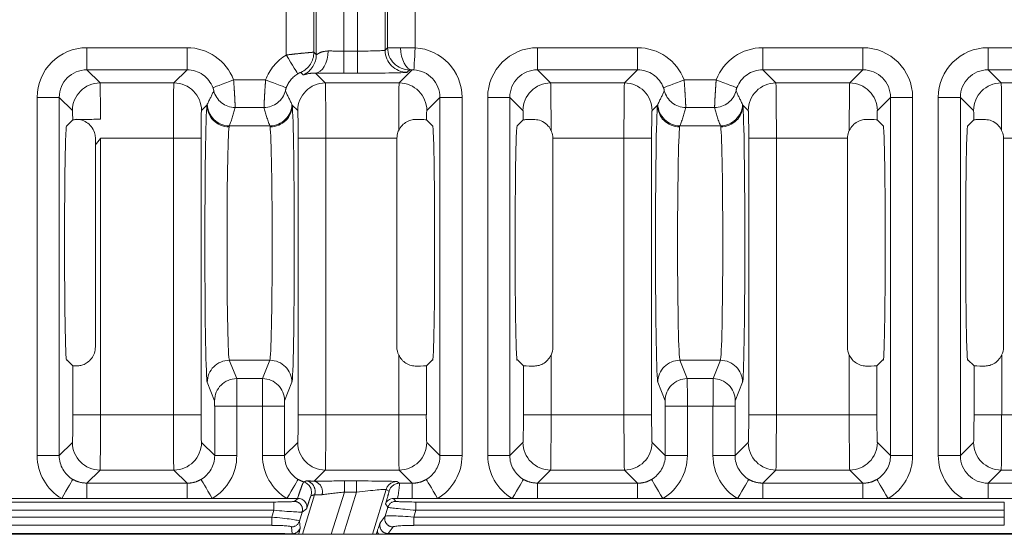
# Model space of a CAD drawing. Header units: millimetres. Extents: x 2 to 601, y 5 to 415.
# Tile 12 of 139: x 43.07 to 46.63, y 46.5 to 48.36. Entities that reach past the tile are written whole.
import ezdxf

# ---------------------------------------------------------------- set-up
doc = ezdxf.new("R2010")
doc.units = ezdxf.units.MM
doc.linetypes.add('PHANTOM', pattern=[12.7, 6.35, -1.27, 1.27, -1.27, 1.27, -1.27])

msp = doc.modelspace()

# ---------------------------------------------------------------- linework, layer by layer
at = {"color": 7, "linetype": 'PHANTOM', "lineweight": 0}
for p, q in [((44.3923, 48.4458), (44.3923, 48.252)), ((44.0345, 48.2348), (44.0345, 48.4177)), ((44.1433, 48.236), (44.1433, 48.4338)), ((44.2433, 48.4394), (44.2433, 48.2489)), ((44.2923, 48.2489), (44.2923, 48.4394)), ((44.4011, 48.2608), (44.4011, 48.4004)), ((44.501, 48.4001), (44.501, 48.2608)), ((43.3133, 48.2611), (43.6756, 48.2611)), ((43.3133, 48.1811), (43.3133, 48.2611)), ((43.6756, 48.1811), (43.6756, 48.2611)), ((44.1345, 48.2448), (44.1433, 48.236)), ((44.2433, 48.1689), (44.2433, 48.2489)), ((44.2433, 48.2489), (44.2923, 48.2489)), ((44.2923, 48.1689), (44.2923, 48.2489)), ((44.3923, 48.252), (44.4011, 48.2608)), ((44.9433, 48.2611), (45.3056, 48.2611)), ((44.9433, 48.1811), (44.9433, 48.2611)), ((45.3056, 48.1811), (45.3056, 48.2611)), ((45.7583, 48.2611), (46.1206, 48.2611)), ((45.7583, 48.2611), (45.7583, 48.1811)), ((46.1206, 48.2611), (46.1206, 48.1811)), ((46.5733, 48.2611), (46.6879, 48.2611)), ((46.5733, 48.1811), (46.5733, 48.2611)), ((43.6756, 48.1811), (43.3133, 48.1811)), ((43.3133, 48.1811), (43.3608, 48.1336)), ((43.628, 48.1336), (43.6756, 48.1811)), ((44.0962, 48.1631), (44.0874, 48.1719)), ((44.1399, 48.1695), (44.1758, 48.1336)), ((44.2923, 48.1689), (44.2433, 48.1689)), ((44.443, 48.1336), (44.4905, 48.1811)), ((44.4811, 48.1808), (44.4723, 48.172)), ((45.3056, 48.1811), (44.9433, 48.1811)), ((44.9433, 48.1811), (44.9908, 48.1336)), ((45.258, 48.1336), (45.3056, 48.1811)), ((46.1206, 48.1811), (45.7583, 48.1811)), ((45.7583, 48.1811), (45.8058, 48.1336)), ((46.073, 48.1336), (46.1206, 48.1811)), ((46.6879, 48.1811), (46.5733, 48.1811)), ((46.5733, 48.1811), (46.6208, 48.1336)), ((43.3608, 48.1336), (43.628, 48.1336)), ((43.844, 48.1447), (43.9599, 48.1447)), ((44.1758, 48.1336), (44.443, 48.1336)), ((44.9908, 48.1336), (45.258, 48.1336)), ((45.474, 48.1447), (45.5899, 48.1447)), ((45.8058, 48.1336), (46.073, 48.1336)), ((46.6208, 48.1336), (46.723, 48.1336)), ((43.1333, 46.7839), (43.1333, 48.0811)), ((43.1333, 48.0811), (43.2133, 48.0811)), ((43.2133, 48.0811), (43.2133, 46.7839)), ((43.2609, 48.0336), (43.2133, 48.0811)), ((43.7477, 48.0533), (43.728, 48.0336)), ((43.7477, 48.0533), (43.7486, 48.0564)), ((44.0552, 48.0564), (44.0561, 48.0533)), ((44.0759, 48.0336), (44.0561, 48.0533)), ((44.5906, 48.0811), (44.543, 48.0336)), ((44.5906, 46.7839), (44.5906, 48.0811)), ((44.5906, 48.0811), (44.6705, 48.0811)), ((44.6705, 48.0811), (44.6705, 46.7839)), ((44.7633, 46.7839), (44.7633, 48.0811)), ((44.7633, 48.0811), (44.8433, 48.0811)), ((44.8433, 48.0811), (44.8433, 46.7839)), ((44.8909, 48.0336), (44.8433, 48.0811)), ((45.3777, 48.0533), (45.358, 48.0336)), ((45.3777, 48.0533), (45.3786, 48.0564)), ((45.6852, 48.0564), (45.6861, 48.0533)), ((45.7059, 48.0336), (45.6861, 48.0533)), ((46.2206, 48.0811), (46.173, 48.0336)), ((46.2206, 46.7839), (46.2206, 48.0811)), ((46.2206, 48.0811), (46.3005, 48.0811)), ((46.3005, 48.0811), (46.3005, 46.7839)), ((46.3933, 46.7839), (46.3933, 48.0811)), ((46.4733, 48.0811), (46.3933, 48.0811)), ((46.4733, 48.0811), (46.4733, 46.7839)), ((46.5209, 48.0336), (46.4733, 48.0811)), ((43.8286, 47.9783), (43.8277, 47.9742)), ((43.9753, 47.9783), (43.8286, 47.9783)), ((43.9761, 47.9742), (43.9753, 47.9783)), ((45.4586, 47.9783), (45.4577, 47.9742)), ((45.6053, 47.9783), (45.4586, 47.9783)), ((45.6061, 47.9742), (45.6053, 47.9783)), ((43.6263, 47.9336), (43.3626, 47.9336)), ((43.3626, 47.9336), (43.3626, 46.9314)), ((43.6263, 47.9336), (43.7263, 47.9336)), ((43.6263, 46.9314), (43.6263, 47.9336)), ((43.7263, 47.9336), (43.7263, 46.9314)), ((44.0776, 46.9314), (44.0776, 47.9336)), ((44.1776, 47.9336), (44.0776, 47.9336)), ((44.4347, 47.9336), (44.1776, 47.9336)), ((44.1776, 47.9336), (44.1776, 46.9314)), ((45.2563, 47.9336), (44.9992, 47.9336)), ((45.2563, 47.9336), (45.3563, 47.9336)), ((45.2563, 46.9314), (45.2563, 47.9336)), ((45.3563, 47.9336), (45.3563, 46.9314)), ((45.7076, 46.9314), (45.7076, 47.9336)), ((45.8076, 47.9336), (45.7076, 47.9336)), ((46.0647, 47.9336), (45.8076, 47.9336)), ((45.8076, 47.9336), (45.8076, 46.9314)), ((46.7213, 47.9336), (46.6292, 47.9336)), ((43.8286, 47.1291), (43.8552, 47.0626)), ((43.9752, 47.1291), (43.8286, 47.1291)), ((43.9486, 47.0626), (43.9752, 47.1291)), ((44.4413, 46.9314), (44.4413, 47.1478)), ((44.9926, 47.1478), (44.9926, 46.9314)), ((45.4586, 47.1291), (45.4852, 47.0626)), ((45.6052, 47.1291), (45.4586, 47.1291)), ((45.5786, 47.0626), (45.6052, 47.1291)), ((46.0713, 46.9314), (46.0713, 47.1478)), ((46.6226, 47.1478), (46.6226, 46.9314)), ((43.2626, 46.9314), (43.2626, 47.1093)), ((44.5413, 47.1093), (44.5413, 46.9314)), ((44.8926, 46.9314), (44.8926, 47.1093)), ((46.1713, 47.1093), (46.1713, 46.9314)), ((46.5226, 46.9314), (46.5226, 47.1093)), ((43.8552, 47.0626), (43.9486, 47.0626)), ((45.4852, 47.0626), (45.5786, 47.0626)), ((43.7752, 46.9827), (43.7486, 47.0492)), ((44.0552, 47.0492), (44.0286, 46.9827)), ((45.4052, 46.9827), (45.3786, 47.0492)), ((45.6852, 47.0492), (45.6586, 46.9827)), ((43.7756, 46.7839), (43.7756, 46.9627)), ((43.8555, 46.9627), (43.7756, 46.9627)), ((43.9483, 46.9627), (43.8555, 46.9627)), ((43.8555, 46.9627), (43.8555, 46.7839)), ((43.9483, 46.7839), (43.9483, 46.9627)), ((43.9483, 46.9627), (44.0283, 46.9627)), ((44.0283, 46.9627), (44.0283, 46.7839)), ((45.4056, 46.7839), (45.4056, 46.9627)), ((45.4855, 46.9627), (45.4056, 46.9627)), ((45.5783, 46.9627), (45.4855, 46.9627)), ((45.4855, 46.9627), (45.4855, 46.7839)), ((45.5783, 46.7839), (45.5783, 46.9627)), ((45.6583, 46.9627), (45.5783, 46.9627)), ((45.6583, 46.9627), (45.6583, 46.7839)), ((43.3626, 46.9314), (43.2626, 46.9314)), ((43.3626, 46.9314), (43.6263, 46.9314)), ((43.6263, 46.9314), (43.7263, 46.9314)), ((44.1776, 46.9314), (44.0776, 46.9314)), ((44.1776, 46.9314), (44.4413, 46.9314)), ((44.5413, 46.9314), (44.4413, 46.9314)), ((44.9926, 46.9314), (44.8926, 46.9314)), ((44.9926, 46.9314), (45.2563, 46.9314)), ((45.2563, 46.9314), (45.3563, 46.9314)), ((45.8076, 46.9314), (45.7076, 46.9314)), ((45.8076, 46.9314), (46.0713, 46.9314)), ((46.0713, 46.9314), (46.1713, 46.9314)), ((46.5226, 46.9314), (46.6226, 46.9314)), ((46.6226, 46.9314), (46.7213, 46.9314)), ((43.2133, 46.7839), (43.2609, 46.8314)), ((43.728, 46.8314), (43.7756, 46.7839)), ((44.0283, 46.7839), (44.0759, 46.8314)), ((44.543, 46.8314), (44.5906, 46.7839)), ((44.8433, 46.7839), (44.8909, 46.8314)), ((45.358, 46.8314), (45.4056, 46.7839)), ((45.6583, 46.7839), (45.7059, 46.8314)), ((46.173, 46.8314), (46.2206, 46.7839)), ((46.4733, 46.7839), (46.5209, 46.8314)), ((43.1333, 46.7839), (43.2133, 46.7839)), ((43.8555, 46.7839), (43.7756, 46.7839)), ((43.9483, 46.7839), (44.0283, 46.7839)), ((44.5906, 46.7839), (44.6705, 46.7839)), ((44.7633, 46.7839), (44.8433, 46.7839)), ((45.4855, 46.7839), (45.4056, 46.7839)), ((45.6583, 46.7839), (45.5783, 46.7839)), ((46.2206, 46.7839), (46.3005, 46.7839)), ((46.4733, 46.7839), (46.3933, 46.7839)), ((43.3608, 46.7314), (43.3132, 46.6838)), ((43.628, 46.7314), (43.3608, 46.7314)), ((43.6756, 46.6838), (43.628, 46.7314)), ((44.1758, 46.7314), (44.1355, 46.6911)), ((44.443, 46.7314), (44.1758, 46.7314)), ((44.4906, 46.6838), (44.443, 46.7314)), ((44.9908, 46.7314), (44.9432, 46.6838)), ((45.258, 46.7314), (44.9908, 46.7314)), ((45.3056, 46.6838), (45.258, 46.7314)), ((45.8058, 46.7314), (45.7582, 46.6838)), ((46.073, 46.7314), (45.8058, 46.7314)), ((46.1206, 46.6838), (46.073, 46.7314)), ((46.6208, 46.7314), (46.5733, 46.6839)), ((46.723, 46.7314), (46.6208, 46.7314)), ((43.3132, 46.6287), (43.3132, 46.6838)), ((43.3132, 46.6838), (43.6756, 46.6838)), ((43.6756, 46.6287), (43.6756, 46.6838)), ((44.2448, 46.6919), (44.2887, 46.6919)), ((44.2448, 46.6519), (44.2448, 46.6919)), ((44.2887, 46.6519), (44.2887, 46.6919)), ((44.3962, 46.6613), (44.3461, 46.4987)), ((44.4064, 46.6556), (44.3962, 46.6613)), ((44.4344, 46.6896), (44.4446, 46.6838)), ((44.4446, 46.6838), (44.4906, 46.6838)), ((44.4906, 46.6287), (44.4906, 46.6838)), ((44.9432, 46.6287), (44.9432, 46.6838)), ((44.9432, 46.6838), (45.3056, 46.6838)), ((45.3056, 46.6287), (45.3056, 46.6838)), ((45.7582, 46.6838), (46.1206, 46.6838)), ((45.7582, 46.6838), (45.7582, 46.6287)), ((46.1206, 46.6838), (46.1206, 46.6287)), ((46.5733, 46.6839), (46.5733, 46.6288)), ((46.5733, 46.6839), (46.6879, 46.6839)), ((44.0634, 46.6181), (44.0777, 46.6287)), ((44.093, 46.4987), (44.1372, 46.6422)), ((44.2448, 46.6519), (44.1976, 46.4987)), ((44.2415, 46.4987), (44.2887, 46.6519)), ((44.2887, 46.6519), (44.2448, 46.6519)), ((44.4229, 46.6288), (44.4308, 46.6181)), ((41.0654, 46.6157), (43.9894, 46.6157)), ((43.9894, 46.5857), (43.9894, 46.6157)), ((44.1082, 46.5912), (44.092, 46.5793)), ((44.392, 46.5641), (44.4021, 46.5969)), ((44.4021, 46.5969), (44.3934, 46.6087)), ((44.5033, 46.6157), (44.5033, 46.5857)), ((44.5033, 46.6157), (46.6321, 46.6157)), ((46.6321, 46.6157), (46.6321, 46.5857)), ((43.9894, 46.5857), (41.0654, 46.5857)), ((41.0654, 46.5612), (43.9819, 46.5612)), ((43.9819, 46.5612), (43.9894, 46.5857)), ((43.9819, 46.5612), (43.9819, 46.5313)), ((44.092, 46.5793), (44.0819, 46.5464)), ((44.3744, 46.5398), (44.392, 46.5641)), ((44.5033, 46.5857), (44.4957, 46.5612)), ((44.4957, 46.5612), (44.4957, 46.5313)), ((44.4957, 46.5612), (46.6321, 46.5612)), ((46.6321, 46.5857), (44.5033, 46.5857)), ((46.6321, 46.5612), (46.6321, 46.5857)), ((46.6321, 46.5612), (46.6321, 46.5313)), ((43.9819, 46.5313), (41.0654, 46.5313)), ((44.0559, 46.5006), (44.0532, 46.5254)), ((44.0819, 46.5464), (44.0846, 46.5217)), ((44.4207, 46.5254), (44.4031, 46.5011)), ((46.6321, 46.5313), (44.4957, 46.5313)), ((41.0654, 46.5011), (44.0294, 46.5011)), ((44.0294, 46.5011), (44.0294, 46.4987)), ((44.0586, 46.4987), (44.0559, 46.5006)), ((44.3598, 46.4987), (44.3641, 46.5117)), ((44.4031, 46.5011), (46.7561, 46.5011))]:
    msp.add_line(p, q, dxfattribs=at)
at = {"color": 7, "linetype": 'Continuous', "lineweight": 15}
for p, q in [((44.1345, 48.4184), (44.1345, 48.2448)), ((43.9541, 48.0448), (43.8498, 48.0448)), ((45.5841, 48.0448), (45.4798, 48.0448)), ((43.2621, 47.9999), (43.2403, 47.9781)), ((44.5636, 47.9781), (44.5417, 47.9999)), ((44.8921, 47.9999), (44.8703, 47.9781)), ((46.1936, 47.9781), (46.1717, 47.9999)), ((46.5221, 47.9999), (46.5003, 47.9781)), ((43.2394, 47.9779), (43.2403, 47.9779)), ((43.2403, 47.9781), (43.2403, 47.9779)), ((44.5636, 47.9779), (44.5636, 47.9781)), ((44.5636, 47.9779), (44.5644, 47.9779)), ((44.8694, 47.9779), (44.8703, 47.9779)), ((44.8703, 47.9781), (44.8703, 47.9779)), ((46.1936, 47.9779), (46.1936, 47.9781)), ((46.1936, 47.9779), (46.1944, 47.9779)), ((46.4994, 47.9779), (46.5003, 47.9779)), ((46.5003, 47.9781), (46.5003, 47.9779)), ((44.4347, 47.1775), (44.4347, 47.9321)), ((44.9992, 47.9321), (44.9992, 47.1775)), ((46.0647, 47.1775), (46.0647, 47.9321)), ((46.6292, 47.9321), (46.6292, 47.1775)), ((43.3441, 47.1776), (43.3441, 47.9075)), ((43.2407, 47.1312), (43.239, 47.1312)), ((43.2407, 47.1312), (43.2626, 47.1093)), ((44.5413, 47.1093), (44.5632, 47.1312)), ((44.5648, 47.1312), (44.5632, 47.1312)), ((44.8707, 47.1312), (44.869, 47.1312)), ((44.8707, 47.1312), (44.8926, 47.1093)), ((46.1713, 47.1093), (46.1932, 47.1312)), ((46.1948, 47.1312), (46.1932, 47.1312)), ((46.5007, 47.1312), (46.499, 47.1312)), ((46.5007, 47.1312), (46.5226, 47.1093)), ((43.2221, 46.6287), (42.9017, 46.6287)), ((43.3132, 46.6287), (43.2221, 46.6287)), ((43.6756, 46.6287), (43.3132, 46.6287)), ((43.7667, 46.6287), (43.6756, 46.6287)), ((44.0371, 46.6287), (43.7667, 46.6287)), ((44.0753, 46.6287), (44.0371, 46.6287)), ((44.0777, 46.6287), (44.0753, 46.6287)), ((44.4906, 46.6287), (44.4375, 46.6287)), ((44.5817, 46.6287), (44.4906, 46.6287)), ((44.8521, 46.6287), (44.5817, 46.6287)), ((44.9432, 46.6287), (44.8521, 46.6287)), ((45.3056, 46.6287), (44.9432, 46.6287)), ((45.3967, 46.6287), (45.3056, 46.6287)), ((45.6671, 46.6287), (45.3967, 46.6287)), ((45.7582, 46.6287), (45.6671, 46.6287)), ((46.1206, 46.6287), (45.7582, 46.6287)), ((46.2117, 46.6287), (46.1206, 46.6287)), ((46.4821, 46.6287), (46.2117, 46.6287)), ((46.6879, 46.6288), (46.5733, 46.6288)), ((47.0974, 46.4987), (41.0704, 46.4987))]:
    msp.add_line(p, q, dxfattribs=at)
at = {"color": 7, "linetype": 'PHANTOM', "lineweight": 0, "flags": 128}
for points in [[(44.0345, 48.2348), (44.0425, 48.2216), (44.0502, 48.209), (44.0574, 48.1974), (44.0636, 48.1871), (44.0688, 48.1786), (44.0727, 48.1722), (44.0752, 48.1681), (44.0762, 48.1665)], [(44.1399, 48.1695), (44.1488, 48.1712), (44.1574, 48.1759), (44.1652, 48.1834), (44.1722, 48.1933), (44.1779, 48.2054), (44.1822, 48.2191), (44.1849, 48.234), (44.1859, 48.2495)], [(44.4905, 48.1811), (44.4824, 48.1828), (44.4745, 48.1875), (44.4673, 48.195), (44.4609, 48.2049), (44.4557, 48.217), (44.4518, 48.2307), (44.4493, 48.2456), (44.4484, 48.2611)], [(44.4964, 48.181), (44.4965, 48.1828), (44.4968, 48.1875), (44.4972, 48.1949), (44.4978, 48.2049), (44.4985, 48.2169), (44.4993, 48.2306), (44.5002, 48.2454), (44.501, 48.2608)], [(43.7691, 48.1164), (43.7708, 48.1171), (43.7753, 48.1188), (43.7823, 48.1214), (43.7916, 48.1249), (43.8029, 48.1292), (43.8157, 48.134), (43.8296, 48.1392), (43.844, 48.1447)], [(43.9599, 48.1447), (43.9743, 48.1392), (43.9881, 48.134), (44.0009, 48.1292), (44.0122, 48.1249), (44.0215, 48.1214), (44.0285, 48.1188), (44.033, 48.1171), (44.0347, 48.1164)], [(45.3991, 48.1164), (45.4008, 48.1171), (45.4053, 48.1188), (45.4123, 48.1214), (45.4216, 48.1249), (45.4329, 48.1292), (45.4457, 48.134), (45.4596, 48.1392), (45.474, 48.1447)], [(45.5899, 48.1447), (45.6043, 48.1392), (45.6181, 48.134), (45.6309, 48.1292), (45.6422, 48.1249), (45.6515, 48.1214), (45.6585, 48.1188), (45.663, 48.1171), (45.6647, 48.1164)], [(43.2221, 46.6287), (43.2299, 46.6419), (43.2374, 46.6547), (43.2443, 46.6665), (43.2504, 46.6769), (43.2555, 46.6854), (43.2593, 46.6919), (43.2617, 46.696), (43.2626, 46.6976)], [(43.7667, 46.6287), (43.7589, 46.6419), (43.7514, 46.6547), (43.7445, 46.6665), (43.7384, 46.6769), (43.7334, 46.6854), (43.7296, 46.6919), (43.7271, 46.696), (43.7262, 46.6976)], [(44.0371, 46.6287), (44.0449, 46.6419), (44.0524, 46.6547), (44.0593, 46.6665), (44.0654, 46.6769), (44.0705, 46.6854), (44.0743, 46.6919), (44.0767, 46.696), (44.0776, 46.6976)], [(44.5412, 46.6976), (44.5421, 46.696), (44.5446, 46.6919), (44.5484, 46.6854), (44.5534, 46.6769), (44.5595, 46.6665), (44.5664, 46.6547), (44.5739, 46.6419), (44.5817, 46.6287)], [(44.8521, 46.6287), (44.8599, 46.6419), (44.8674, 46.6547), (44.8743, 46.6665), (44.8804, 46.6769), (44.8855, 46.6854), (44.8893, 46.6919), (44.8917, 46.696), (44.8926, 46.6976)], [(45.3967, 46.6287), (45.3889, 46.6419), (45.3814, 46.6547), (45.3745, 46.6665), (45.3684, 46.6769), (45.3634, 46.6854), (45.3596, 46.6919), (45.3571, 46.696), (45.3562, 46.6976)], [(45.7076, 46.6976), (45.7067, 46.696), (45.7043, 46.6919), (45.7005, 46.6854), (45.6954, 46.6769), (45.6893, 46.6665), (45.6824, 46.6547), (45.6749, 46.6419), (45.6671, 46.6287)], [(46.1712, 46.6976), (46.1721, 46.696), (46.1746, 46.6919), (46.1784, 46.6854), (46.1834, 46.6769), (46.1895, 46.6665), (46.1964, 46.6547), (46.2039, 46.6419), (46.2117, 46.6287)]]:
    msp.add_lwpolyline(points, dxfattribs=at)
at = {"color": 7, "linetype": 'PHANTOM', "lineweight": 0}
for centre, radius, start, end in [((44.0545, 48.2448), 0.08, 294.3241, 359.9824), ((44.0632, 48.2361), 0.0801, 294.3436, 359.9629), ((44.4723, 48.252), 0.08, 180.0228, 269.9759), ((44.4811, 48.2608), 0.08, 180.0057, 269.9931), ((43.3609, 48.0335), 0.1, 90.0275, 179.9771), ((43.628, 48.0335), 0.1, 0.0227, 89.9727), ((44.1759, 48.0335), 0.1, 90.0275, 179.9771), ((44.443, 48.0335), 0.1, 0.0229, 89.9725), ((44.9909, 48.0335), 0.1, 90.0274, 179.9772), ((45.258, 48.0335), 0.1, 0.0228, 89.9726), ((45.8059, 48.0335), 0.1, 90.0274, 179.9772), ((46.073, 48.0335), 0.1, 0.0228, 89.9726), ((46.6209, 48.0335), 0.1, 90.0274, 179.9772), ((43.8498, 48.1248), 0.08, 194.1478, 270.005), ((43.9541, 48.1248), 0.08, 269.995, 345.8522), ((45.4798, 48.1248), 0.08, 194.1478, 270.005), ((45.5841, 48.1248), 0.08, 269.995, 345.8523), ((43.8275, 48.054), 0.0798, 180.4621, 270.1375), ((43.8286, 48.0583), 0.08, 181.3453, 269.9695), ((43.9752, 48.0583), 0.08, 270.0307, 358.6544), ((43.9763, 48.054), 0.0798, 269.8623, 359.5381), ((45.4575, 48.054), 0.0798, 180.462, 270.1376), ((45.4586, 48.0583), 0.08, 181.3454, 269.9694), ((45.6052, 48.0583), 0.08, 270.0306, 358.6545), ((45.6063, 48.054), 0.0798, 269.8624, 359.538), ((43.8287, 47.049), 0.08, 90.0321, 179.9177), ((43.9752, 47.049), 0.08, 0.0823, 89.9678), ((45.4587, 47.049), 0.08, 90.0323, 179.9176), ((45.6052, 47.049), 0.08, 0.0824, 89.9677), ((43.8552, 46.9826), 0.08, 90.0225, 179.9274), ((43.9486, 46.9826), 0.08, 0.0726, 89.9775), ((45.4852, 46.9826), 0.08, 90.0225, 179.9274), ((45.5786, 46.9826), 0.08, 0.0727, 89.9774), ((43.3609, 46.8315), 0.1, 180.0286, 269.9668), ((43.6279, 46.8315), 0.1, 270.033, 359.9716), ((44.1759, 46.8315), 0.1, 180.0286, 269.9668), ((44.4429, 46.8315), 0.1, 270.0332, 359.9714), ((44.9909, 46.8315), 0.1, 180.0285, 269.9669), ((45.2579, 46.8315), 0.1, 270.0331, 359.9715), ((45.8059, 46.8315), 0.1, 180.0285, 269.9669), ((46.0729, 46.8315), 0.1, 270.0331, 359.9715), ((46.6209, 46.8315), 0.1, 180.0285, 269.9669), ((44.0859, 46.6504), 0.04, 342.9269, 72.3414), ((44.099, 46.654), 0.04, 342.883, 75.5273), ((44.1265, 46.6532), 0.039, 343.857, 76.6796), ((44.4344, 46.6496), 0.04, 90.0324, 162.8887), ((44.4447, 46.6438), 0.0401, 90.1044, 162.8167), ((44.0633, 46.5881), 0.03, 342.9644, 89.9051), ((44.4308, 46.5881), 0.03, 90.0237, 162.8355), ((44.4208, 46.5554), 0.03, 163.251, 269.787), ((44.0533, 46.5554), 0.03, 269.9637, 342.6485), ((44.0559, 46.5307), 0.03, 269.9998, 342.6125), ((44.4032, 46.5311), 0.0301, 163.288, 269.75), ((44.3789, 46.5105), 0.0149, 175.138, 232.5943)]:
    msp.add_arc(centre, radius, start, end, dxfattribs=at)
for centre, major_axis, ratio, start_param, end_param in [((43.3133, 48.0811), (0.1273, -0.1273), 0.999695, 2.356347, 3.926839), ((43.6755, 48.0811), (-0.1273, -0.1273), 0.999695, 2.716897, 3.926839), ((44.1283, 48.0811), (0.1273, -0.1273), 0.999695, 2.904265, 3.566288), ((44.2433, 48.2521), (0.1, 0), 0.031419, 4.100881, 4.712389), ((44.2923, 48.2521), (0.1, 0), 0.031419, 4.712389, 6.265732), ((44.501, 48.2608), (0.1, 0), 0.003491, 2.125575, 3.124139), ((44.4905, 48.0811), (-0.1273, -0.1273), 0.999695, 2.356347, 3.868576), ((44.9433, 48.0811), (0.1273, -0.1273), 0.999695, 2.356347, 3.926839), ((45.3055, 48.0811), (-0.1273, -0.1273), 0.999695, 2.716897, 3.926839), ((45.7583, 48.0811), (0.1273, -0.1273), 0.999695, 2.356347, 3.566288), ((46.1205, 48.0811), (-0.1273, -0.1273), 0.999695, 2.356347, 3.926839), ((46.5733, 48.0811), (0.1273, -0.1273), 0.999695, 2.356347, 3.926839), ((43.3133, 48.0811), (0.0708, -0.0708), 0.999209, 2.356347, 3.926839), ((43.6755, 48.0811), (0.0708, 0.0708), 0.999209, 5.85849, 7.068431), ((44.1283, 48.0811), (0.0708, -0.0708), 0.999209, 2.904265, 3.566288), ((44.2433, 48.1721), (0.18, 0), 0.017455, 4.100881, 4.712389), ((44.2923, 48.1721), (0.18, 0), 0.017455, 4.712389, 6.265732), ((44.501, 48.1808), (0.02, 0), 0.017455, 2.125575, 3.124139), ((44.4905, 48.0811), (0.0708, 0.0708), 0.999209, 5.497939, 7.010169), ((44.9433, 48.0811), (0.0708, -0.0708), 0.999209, 2.356347, 3.926839), ((45.3055, 48.0811), (0.0708, 0.0708), 0.999209, 5.85849, 7.068431), ((45.7583, 48.0811), (0.0708, -0.0708), 0.999209, 2.356347, 3.566288), ((46.1205, 48.0811), (0.0708, 0.0708), 0.999209, 5.497939, 7.068431), ((46.5733, 48.0811), (0.0708, -0.0708), 0.999209, 2.356347, 3.926839), ((43.3608, 47.9336), (0, 0.2), 0.008728, 5.060656, 6.265732), ((43.628, 47.9336), (0, 0.2), 0.008728, 0.017453, 1.570796), ((44.1758, 47.9336), (0, 0.2), 0.008728, 4.712389, 6.265732), ((44.443, 47.9336), (0, 0.2), 0.008728, 0.017453, 1.429737), ((44.9908, 47.9336), (0, 0.2), 0.008728, 4.853448, 6.265732), ((45.258, 47.9336), (0, 0.2), 0.008728, 0.017453, 1.570796), ((45.8058, 47.9336), (0, 0.2), 0.008728, 4.712389, 6.265732), ((46.073, 47.9336), (0, 0.2), 0.008728, 0.017453, 1.429737), ((46.6208, 47.9336), (0, 0.2), 0.008728, 4.853448, 6.265732), ((43.6459, 48.0515), (0.1384, 0.215), 0.336538, 4.948202, 5.17237), ((44.1579, 48.0515), (-0.1384, 0.215), 0.336538, 1.110816, 1.334983), ((45.2759, 48.0515), (0.1384, 0.215), 0.336538, 4.948202, 5.17237), ((45.7879, 48.0515), (-0.1384, 0.215), 0.336538, 1.110816, 1.334983), ((43.749, 47.5537), (0, 0.505), 0.017455, 0.14535, 3.097959), ((44.0548, 47.5537), (0, 0.505), 0.017455, 3.185226, 6.137835), ((45.379, 47.5537), (0, 0.505), 0.017455, 0.14535, 3.097959), ((45.6848, 47.5537), (0, 0.505), 0.017455, 3.185226, 6.137835), ((43.2608, 47.9336), (0, 0.1), 0.017455, 5.437336, 6.265732), ((43.728, 47.9336), (0, 0.1), 0.017455, 0.017453, 1.570796), ((43.6459, 47.9716), (0.1637, 0.289), 0.489368, 5.004998, 5.229165), ((44.1579, 47.9716), (-0.1637, 0.289), 0.489368, 1.05402, 1.278188), ((44.0758, 47.9336), (0, 0.1), 0.017455, 4.712389, 6.265732), ((44.543, 47.9336), (0, 0.1), 0.017455, 0.017453, 0.84585), ((44.8908, 47.9336), (0, 0.1), 0.017455, 5.437336, 6.265732), ((45.358, 47.9336), (0, 0.1), 0.017455, 0.017453, 1.570796), ((45.2759, 47.9716), (0.1637, 0.289), 0.489368, 5.004998, 5.229165), ((45.7879, 47.9716), (-0.1637, 0.289), 0.489368, 1.05402, 1.278188), ((45.7058, 47.9336), (0, 0.1), 0.017455, 4.712389, 6.265732), ((46.173, 47.9336), (0, 0.1), 0.017455, 0.017453, 0.84585), ((46.5208, 47.9336), (0, 0.1), 0.017455, 5.437336, 6.265732), ((43.829, 47.5537), (0, 0.425), 0.020741, 0.14535, 3.097959), ((43.9748, 47.5537), (0, 0.425), 0.020741, 3.185226, 6.137835), ((45.459, 47.5537), (0, 0.425), 0.020741, 0.14535, 3.097959), ((45.6048, 47.5537), (0, 0.425), 0.020741, 3.185226, 6.137835), ((43.8552, 46.9627), (0, 0.1), 0.003491, 4.712389, 6.239552), ((43.9487, 46.9627), (0, 0.1), 0.003491, 0.043633, 1.570796), ((45.4852, 46.9627), (0, 0.1), 0.003491, 4.712389, 6.239552), ((45.5787, 46.9627), (0, 0.1), 0.003491, 0.043633, 1.570796), ((43.7752, 46.9627), (0, 0.02), 0.017455, 4.712389, 6.239552), ((44.0286, 46.9627), (0, 0.02), 0.017455, 0.043633, 1.570796), ((45.4052, 46.9627), (0, 0.02), 0.017455, 4.712389, 6.239552), ((45.6586, 46.9627), (0, 0.02), 0.017455, 0.043633, 1.570796), ((43.2608, 46.9314), (0, 0.1), 0.017455, 3.159046, 4.712389), ((43.3608, 46.9314), (0, 0.2), 0.008728, 3.159046, 4.712389), ((43.628, 46.9314), (0, 0.2), 0.008728, 1.570796, 3.124139), ((43.728, 46.9314), (0, 0.1), 0.017455, 1.570796, 3.124139), ((44.0758, 46.9314), (0, 0.1), 0.017455, 3.159046, 4.712389), ((44.1758, 46.9314), (0, 0.2), 0.008728, 3.159046, 4.712389), ((44.443, 46.9314), (0, 0.2), 0.008728, 1.570796, 3.124139), ((44.543, 46.9314), (0, 0.1), 0.017455, 1.570796, 3.124139), ((44.8908, 46.9314), (0, 0.1), 0.017455, 3.159046, 4.712389), ((44.9908, 46.9314), (0, 0.2), 0.008728, 3.159046, 4.712389), ((45.258, 46.9314), (0, 0.2), 0.008728, 1.570796, 3.124139), ((45.358, 46.9314), (0, 0.1), 0.017455, 1.570796, 3.124139), ((45.7058, 46.9314), (0, 0.1), 0.017455, 3.159046, 4.712389), ((45.8058, 46.9314), (0, 0.2), 0.008728, 3.159046, 4.712389), ((46.073, 46.9314), (0, 0.2), 0.008728, 1.570796, 3.124139), ((46.173, 46.9314), (0, 0.1), 0.017455, 1.570796, 3.124139), ((46.5208, 46.9314), (0, 0.1), 0.017455, 3.159046, 4.712389), ((46.6208, 46.9314), (0, 0.2), 0.008728, 3.159046, 4.712389), ((43.3133, 46.7839), (0.1273, 0.1273), 0.999695, 2.356347, 3.395991), ((43.3133, 46.7839), (0.0708, 0.0708), 0.999209, 2.356347, 3.395991), ((43.6755, 46.7839), (-0.0708, 0.0708), 0.999209, 2.887194, 3.926839), ((43.6755, 46.7839), (-0.1273, 0.1273), 0.999695, 2.887194, 3.926839), ((44.1283, 46.7839), (0.1273, 0.1273), 0.999695, 2.356347, 3.395991), ((44.1283, 46.7839), (0.0708, 0.0708), 0.999209, 2.356347, 3.395991), ((44.4905, 46.7839), (-0.0708, 0.0708), 0.999209, 2.887194, 3.926839), ((44.4905, 46.7839), (-0.1273, 0.1273), 0.999695, 2.887194, 3.926839), ((44.9433, 46.7839), (0.1273, 0.1273), 0.999695, 2.356347, 3.395991), ((44.9433, 46.7839), (0.0708, 0.0708), 0.999209, 2.356347, 3.395991), ((45.3055, 46.7839), (0.0708, -0.0708), 0.999209, 6.028787, 7.068431), ((45.3055, 46.7839), (-0.1273, 0.1273), 0.999695, 2.887194, 3.926839), ((45.7583, 46.7839), (0.1273, 0.1273), 0.999695, 2.356347, 3.395991), ((45.7583, 46.7839), (0.0708, 0.0708), 0.999209, 2.356347, 3.395991), ((46.1205, 46.7839), (0.0708, -0.0708), 0.999209, 6.028787, 7.068431), ((46.1205, 46.7839), (-0.1273, 0.1273), 0.999695, 2.887194, 3.926839), ((46.5733, 46.7839), (0.1273, 0.1273), 0.999695, 2.356347, 3.395991), ((46.5733, 46.7839), (0.0708, 0.0708), 0.999209, 2.356347, 3.926839), ((44.1292, 46.7847), (0.1994, 0.1011), 0.33857, 4.387879, 4.442574), ((44.2441, 46.6895), (0.1465, 0), 0.016681, 1.565656, 2.405236), ((44.2879, 46.6895), (0.1465, 0), 0.016681, 0.029766, 1.565656), ((44.2879, 46.6495), (0.1083, 0.0118), 0.021558, 0.025604, 1.561494), ((44.4323, 46.6038), (0.0123, 0.08), 0.017847, 5.03092, 6.268482), ((44.1674, 46.773), (0.2375, 0.1068), 0.432075, 4.341004, 4.395699), ((44.2441, 46.6495), (0.1083, 0.0118), 0.021558, 1.561494, 2.401073), ((44.3941, 46.6156), (0.0123, 0.04), 0.03337, 4.550616, 6.276024), ((43.9902, 46.6182), (0.0733, 0), 0.03337, 4.702097, 6.237987), ((44.504, 46.5882), (0.1019, -0.0088), 0.024441, 3.171226, 4.707115), ((44.504, 46.6182), (0.0733, 0), 0.03337, 3.166207, 4.702097), ((43.98, 46.555), (0.1019, -0.0088), 0.061224, 0.021653, 1.557543), ((43.9902, 46.5882), (0.1019, -0.0088), 0.024441, 4.707115, 6.243005), ((44.4938, 46.555), (0.1019, -0.0088), 0.061224, 1.557543, 3.093433), ((43.98, 46.5251), (0.0733, 0.0002), 0.083555, 0.008974, 1.544864), ((44.3562, 46.48), (0.0185, 0.06), 0.03337, 0.097558, 1.023957), ((44.4938, 46.5251), (0.0733, 0.0002), 0.083555, 1.544864, 3.080754), ((44.0275, 46.4949), (0.0733, 0.0002), 0.083555, 1.171854, 1.544864), ((44.3848, 46.4712), (0.0185, 0.03), 0.052916, 0.119983, 0.444694)]:
    msp.add_ellipse(centre, major_axis=major_axis, ratio=ratio, start_param=start_param, end_param=end_param, dxfattribs=at)
at = {"color": 7, "linetype": 'Continuous', "lineweight": 15}
for centre, major_axis, ratio, start_param, end_param in [((43.2399, 47.5537), (0, 0.425), 0.017455, 6.224328, 9.533712), ((44.564, 47.5537), (0, 0.425), 0.017455, 3.032659, 6.342043), ((44.8699, 47.5537), (0, 0.425), 0.017455, 6.224328, 9.533712), ((46.194, 47.5537), (0, 0.425), 0.017455, 3.032659, 6.342043), ((46.4999, 47.5537), (0, 0.425), 0.017455, 6.224328, 9.533712), ((43.3407, 47.9336), (0, 0.2), 0.017455, 4.581561, 4.704759), ((44.5047, 47.9321), (0.0495, -0.0495), 0.999695, 3.905043, 3.926839), ((44.9292, 47.9321), (-0.0495, -0.0495), 0.999695, 2.356347, 2.378142), ((46.1347, 47.9321), (0.0495, -0.0495), 0.999695, 3.905043, 3.926839), ((46.5592, 47.9321), (-0.0495, -0.0495), 0.999695, 2.356347, 2.378142), ((44.5047, 47.1776), (0.0495, 0.0495), 0.999695, 2.356347, 2.794731), ((44.9292, 47.1776), (-0.0495, 0.0495), 0.999695, 3.488455, 3.926839), ((46.1347, 47.1776), (0.0495, 0.0495), 0.999695, 2.356347, 2.794731), ((46.5592, 47.1776), (-0.0495, 0.0495), 0.999695, 3.488455, 3.926839), ((43.3626, 47.1093), (0.1, 0), 0.017455, 3.159046, 3.607754), ((44.4413, 47.1093), (0.1, 0), 0.017455, 5.403898, 6.265732), ((44.9926, 47.1093), (0.1, 0), 0.017455, 3.159046, 4.02088), ((46.0713, 47.1093), (0.1, 0), 0.017455, 5.403898, 6.265732), ((46.6226, 47.1093), (0.1, 0), 0.017455, 3.159046, 4.02088)]:
    msp.add_ellipse(centre, major_axis=major_axis, ratio=ratio, start_param=start_param, end_param=end_param, dxfattribs=at)
at = {"color": 7, "linetype": 'PHANTOM', "lineweight": 0}
for points, knots in [([(44.0345, 48.2348), (44.0452, 48.2361), (44.0663, 48.2385), (44.0944, 48.2414), (44.1162, 48.2434), (44.1312, 48.2447), (44.1334, 48.2448), (44.1345, 48.2448)], [0, 0, 0, 0, 0.207243, 0.40883, 0.603728, 0.800149, 1, 1, 1, 1]), ([(44.1433, 48.236), (44.1446, 48.2366), (44.1471, 48.2377), (44.1624, 48.2471), (44.1783, 48.2487), (44.1859, 48.2495)], [0, 0, 0, 0, 0.342843, 0.689525, 1, 1, 1, 1]), ([(44.4484, 48.2611), (44.4584, 48.2611), (44.4751, 48.2611), (44.4937, 48.2609), (44.501, 48.2608)], [0, 0, 0, 0, 0.603502, 1, 1, 1, 1]), ([(44.0874, 48.1719), (44.0873, 48.1719), (44.087, 48.1719), (44.0854, 48.1713), (44.0831, 48.1703), (44.0802, 48.1688), (44.0777, 48.1675), (44.0765, 48.1667), (44.0762, 48.1665)], [0, 0, 0, 0, 0.240352, 0.462301, 0.658826, 0.835253, 0.949611, 1, 1, 1, 1]), ([(44.1399, 48.1695), (44.1322, 48.1691), (44.1148, 48.1682), (44.1003, 48.1634), (44.0976, 48.1632), (44.0962, 48.1631)], [0, 0, 0, 0, 0.276302, 0.623628, 1, 1, 1, 1]), ([(44.4964, 48.181), (44.4956, 48.181), (44.4938, 48.1811), (44.4919, 48.1811), (44.4909, 48.1811), (44.4905, 48.1811)], [0, 0, 0, 0, 0.364477, 0.776055, 1, 1, 1, 1]), ([(43.844, 48.1447), (43.8448, 48.1332), (43.8465, 48.1099), (43.8483, 48.0792), (43.8494, 48.0568), (43.8498, 48.0466), (43.8498, 48.0452), (43.8498, 48.0448)], [0, 0, 0, 0, 0.226378, 0.458308, 0.683766, 0.902102, 1, 1, 1, 1]), ([(43.9541, 48.0448), (43.9541, 48.0463), (43.9542, 48.0493), (43.9549, 48.0667), (43.9563, 48.0915), (43.958, 48.1189), (43.9593, 48.1372), (43.9599, 48.1447)], [0, 0, 0, 0, 0.214334, 0.427294, 0.638905, 0.851948, 1, 1, 1, 1]), ([(45.474, 48.1447), (45.4748, 48.1332), (45.4765, 48.1099), (45.4783, 48.0792), (45.4794, 48.0568), (45.4798, 48.0466), (45.4798, 48.0452), (45.4798, 48.0448)], [0, 0, 0, 0, 0.226378, 0.458308, 0.683766, 0.902102, 1, 1, 1, 1]), ([(45.5841, 48.0448), (45.5841, 48.0463), (45.5842, 48.0493), (45.5849, 48.0667), (45.5863, 48.0915), (45.588, 48.1189), (45.5893, 48.1372), (45.5899, 48.1447)], [0, 0, 0, 0, 0.214334, 0.427294, 0.638905, 0.851948, 1, 1, 1, 1]), ([(43.7722, 48.1052), (43.7722, 48.1053), (43.7722, 48.1054), (43.7721, 48.1065), (43.7716, 48.1086), (43.771, 48.1109), (43.7704, 48.1129), (43.7698, 48.1146), (43.7693, 48.1159), (43.7691, 48.1164)], [0, 0, 0, 0, 0.121345, 0.381957, 0.621823, 0.75756, 0.828043, 0.934015, 1, 1, 1, 1]), ([(44.0347, 48.1164), (44.0344, 48.1156), (44.0337, 48.1138), (44.0332, 48.1119), (44.0325, 48.1097), (44.032, 48.1076), (44.0316, 48.1057), (44.0316, 48.1054), (44.0316, 48.1052)], [0, 0, 0, 0, 0.109867, 0.237688, 0.286086, 0.494404, 0.736507, 1, 1, 1, 1]), ([(45.4022, 48.1052), (45.4022, 48.1053), (45.4022, 48.1054), (45.4021, 48.1065), (45.4016, 48.1086), (45.401, 48.1109), (45.4004, 48.1129), (45.3998, 48.1146), (45.3993, 48.1159), (45.3991, 48.1164)], [0, 0, 0, 0, 0.121345, 0.381957, 0.621822, 0.757559, 0.828043, 0.934016, 1, 1, 1, 1]), ([(45.6647, 48.1164), (45.6644, 48.1156), (45.6637, 48.1138), (45.6632, 48.1119), (45.6625, 48.1097), (45.662, 48.1076), (45.6616, 48.1057), (45.6616, 48.1054), (45.6616, 48.1052)], [0, 0, 0, 0, 0.109868, 0.237688, 0.286085, 0.494404, 0.736507, 1, 1, 1, 1]), ([(43.2626, 46.6976), (43.2684, 46.6946), (43.2841, 46.6864), (43.3019, 46.6848), (43.3132, 46.6838)], [0, 0, 0, 0, 0.364972, 1, 1, 1, 1]), ([(43.6756, 46.6838), (43.6774, 46.6839), (43.6893, 46.6841), (43.7069, 46.6876), (43.721, 46.6949), (43.7262, 46.6976)], [0, 0, 0, 0, 0.102013, 0.668731, 1, 1, 1, 1]), ([(44.0776, 46.6976), (44.0834, 46.6946), (44.09, 46.6912), (44.0971, 46.6888), (44.098, 46.6885)], [0, 0, 0, 0, 0.8625, 1, 1, 1, 1]), ([(44.4906, 46.6838), (44.4924, 46.6839), (44.5043, 46.6841), (44.5219, 46.6876), (44.536, 46.6949), (44.5412, 46.6976)], [0, 0, 0, 0, 0.102013, 0.668731, 1, 1, 1, 1]), ([(44.8926, 46.6976), (44.8984, 46.6946), (44.9141, 46.6864), (44.9319, 46.6848), (44.9432, 46.6838)], [0, 0, 0, 0, 0.36497, 1, 1, 1, 1]), ([(45.3056, 46.6838), (45.3074, 46.6839), (45.3193, 46.6841), (45.3369, 46.6876), (45.351, 46.6949), (45.3562, 46.6976)], [0, 0, 0, 0, 0.102011, 0.668731, 1, 1, 1, 1]), ([(45.7076, 46.6976), (45.7134, 46.6946), (45.7291, 46.6864), (45.7469, 46.6848), (45.7582, 46.6838)], [0, 0, 0, 0, 0.364969, 1, 1, 1, 1]), ([(46.1206, 46.6838), (46.1224, 46.6839), (46.1343, 46.6841), (46.1519, 46.6876), (46.166, 46.6949), (46.1712, 46.6976)], [0, 0, 0, 0, 0.102012, 0.668732, 1, 1, 1, 1]), ([(44.0753, 46.6287), (44.0779, 46.6368), (44.0833, 46.6532), (44.0902, 46.6725), (44.0957, 46.6859), (44.0973, 46.6876), (44.098, 46.6885)], [0, 0, 0, 0, 0.248049, 0.49873, 0.749373, 1, 1, 1, 1]), ([(44.109, 46.6927), (44.1103, 46.6926), (44.113, 46.6922), (44.1279, 46.6915), (44.1355, 46.6911)], [0, 0, 0, 0, 0.4912563, 1, 1, 1, 1]), ([(44.1242, 46.6386), (44.1239, 46.6382), (44.1233, 46.6373), (44.1216, 46.6328), (44.1197, 46.6275), (44.1174, 46.6207), (44.1135, 46.6085), (44.1103, 46.5983), (44.1086, 46.5926), (44.1082, 46.5912)], [0, 0, 0, 0, 0.18717, 0.362764, 0.374452, 0.561746, 0.748681, 0.935685, 1, 1, 1, 1]), ([(44.164, 46.6424), (44.1574, 46.6419), (44.1496, 46.6414), (44.1404, 46.6422), (44.1387, 46.6422), (44.1372, 46.6422)], [0, 0, 0, 0, 0.441017, 0.52658, 1, 1, 1, 1]), ([(44.0846, 46.5217), (44.0844, 46.5203), (44.0841, 46.5175), (44.0818, 46.5083), (44.0797, 46.5006), (44.0791, 46.4987)], [0, 0, 0, 0, 0.430784, 0.861469, 1, 1, 1, 1])]:
    msp.add_open_spline(points, degree=3, knots=knots, dxfattribs=at)
at = {"color": 7, "linetype": 'Continuous', "lineweight": 15}
for points, knots in [([(43.3625, 48.0019), (43.3517, 48.0018), (43.3303, 48.0018), (43.3016, 48.0015), (43.2793, 48.0011), (43.2649, 48.0005), (43.2631, 48.0001), (43.2621, 47.9999)], [0, 0, 0, 0, 0.1927014, 0.3853064, 0.580735, 0.7854772, 1, 1, 1, 1]), ([(43.274, 48.0019), (43.2816, 48.0011), (43.297, 47.9997), (43.3176, 47.9883), (43.3337, 47.9713), (43.3428, 47.9513), (43.3438, 47.9377), (43.3442, 47.9321)], [0, 0, 0, 0, 0.207752, 0.415204, 0.630197, 0.848984, 1, 1, 1, 1]), ([(44.4413, 47.9617), (44.4451, 47.9682), (44.4528, 47.981), (44.4706, 47.994), (44.4891, 48.0007), (44.5002, 48.0012), (44.5053, 48.0014)], [0, 0, 0, 0, 0.256582, 0.512982, 0.774924, 1, 1, 1, 1]), ([(44.5417, 47.9999), (44.5399, 48.0002), (44.5368, 48.0007), (44.5188, 48.0012), (44.5078, 48.0014), (44.5053, 48.0014)], [0, 0, 0, 0, 0.5267888, 0.8916628, 1, 1, 1, 1]), ([(44.9286, 48.0014), (44.9223, 48.0013), (44.9082, 48.0011), (44.895, 48.0005), (44.8931, 48.0001), (44.8921, 47.9999)], [0, 0, 0, 0, 0.278703, 0.6309386, 1, 1, 1, 1]), ([(44.9286, 48.0014), (44.9358, 48.001), (44.9503, 48), (44.9726, 47.9885), (44.9862, 47.9739), (44.9912, 47.9643), (44.9925, 47.9617)], [0, 0, 0, 0, 0.312196, 0.626082, 0.901791, 1, 1, 1, 1]), ([(46.0713, 47.9617), (46.0751, 47.9682), (46.0828, 47.981), (46.1006, 47.994), (46.1191, 48.0007), (46.1302, 48.0012), (46.1353, 48.0014)], [0, 0, 0, 0, 0.256582, 0.512982, 0.774924, 1, 1, 1, 1]), ([(46.1717, 47.9999), (46.1699, 48.0002), (46.1668, 48.0007), (46.1488, 48.0012), (46.1378, 48.0014), (46.1353, 48.0014)], [0, 0, 0, 0, 0.526788, 0.891662, 1, 1, 1, 1]), ([(46.5586, 48.0014), (46.5523, 48.0013), (46.5382, 48.0011), (46.525, 48.0005), (46.5231, 48.0001), (46.5221, 47.9999)], [0, 0, 0, 0, 0.278703, 0.630938, 1, 1, 1, 1]), ([(46.5586, 48.0014), (46.5658, 48.001), (46.5803, 48), (46.6026, 47.9885), (46.6162, 47.9739), (46.6212, 47.9643), (46.6225, 47.9617)], [0, 0, 0, 0, 0.312196, 0.626082, 0.901791, 1, 1, 1, 1]), ([(44.4347, 47.9336), (44.4355, 47.9411), (44.4365, 47.9509), (44.4404, 47.9597), (44.4413, 47.9617)], [0, 0, 0, 0, 0.771137, 1, 1, 1, 1]), ([(44.9925, 47.9617), (44.9952, 47.9547), (44.9986, 47.9455), (44.9991, 47.9358), (44.9992, 47.9336)], [0, 0, 0, 0, 0.771415, 1, 1, 1, 1]), ([(46.0647, 47.9336), (46.0655, 47.9411), (46.0665, 47.9509), (46.0704, 47.9597), (46.0713, 47.9617)], [0, 0, 0, 0, 0.771136, 1, 1, 1, 1]), ([(46.6225, 47.9617), (46.6252, 47.9547), (46.6286, 47.9455), (46.6291, 47.9358), (46.6292, 47.9336)], [0, 0, 0, 0, 0.771415, 1, 1, 1, 1]), ([(43.3441, 47.9075), (43.3501, 47.9159), (43.3563, 47.9246), (43.3624, 47.9334), (43.3626, 47.9336)], [0, 0, 0, 0, 0.971818, 1, 1, 1, 1]), ([(43.3441, 47.1776), (43.3434, 47.17), (43.342, 47.1549), (43.3309, 47.1348), (43.3155, 47.1202), (43.2988, 47.1119), (43.2838, 47.1085), (43.2767, 47.1085), (43.2732, 47.1085)], [0, 0, 0, 0, 0.174198, 0.348503, 0.517093, 0.675747, 0.839614, 1, 1, 1, 1]), ([(44.5051, 47.108), (44.499, 47.1083), (44.487, 47.1089), (44.4676, 47.1171), (44.4513, 47.1304), (44.4446, 47.1421), (44.4413, 47.1478)], [0, 0, 0, 0, 0.261857, 0.52501, 0.766273, 1, 1, 1, 1]), ([(44.9926, 47.1478), (44.9888, 47.1414), (44.9813, 47.1287), (44.9637, 47.1156), (44.945, 47.1087), (44.9341, 47.1082), (44.9288, 47.108)], [0, 0, 0, 0, 0.260998, 0.522644, 0.768328, 1, 1, 1, 1]), ([(46.1351, 47.108), (46.129, 47.1083), (46.117, 47.1089), (46.0976, 47.1171), (46.0813, 47.1304), (46.0746, 47.1421), (46.0713, 47.1478)], [0, 0, 0, 0, 0.261858, 0.52501, 0.766274, 1, 1, 1, 1]), ([(46.6226, 47.1478), (46.6188, 47.1414), (46.6113, 47.1287), (46.5937, 47.1156), (46.575, 47.1087), (46.5641, 47.1082), (46.5588, 47.108)], [0, 0, 0, 0, 0.260998, 0.522645, 0.768328, 1, 1, 1, 1]), ([(44.0777, 46.6287), (44.0809, 46.6284), (44.0872, 46.6278), (44.0955, 46.6237), (44.1023, 46.6175), (44.1077, 46.6086), (44.1095, 46.5992), (44.1087, 46.5934), (44.1082, 46.5913), (44.1082, 46.5912)], [0, 0, 0, 0, 0.135765, 0.271261, 0.414227, 0.578102, 0.823806, 0.994184, 1, 1, 1, 1]), ([(44.4229, 46.6288), (44.4193, 46.6284), (44.4121, 46.6278), (44.4023, 46.6223), (44.3964, 46.6155), (44.394, 46.6104), (44.3934, 46.6088), (44.3934, 46.6087)], [0, 0, 0, 0, 0.236978, 0.472643, 0.823135, 0.9921, 1, 1, 1, 1]), ([(44.4375, 46.6287), (44.4332, 46.6287), (44.4282, 46.6287), (44.4236, 46.6288), (44.4229, 46.6288)], [0, 0, 0, 0, 0.852233, 1, 1, 1, 1]), ([(46.5733, 46.6288), (46.5696, 46.6288), (46.5392, 46.6287), (46.5088, 46.6287), (46.4821, 46.6287)], [0, 0, 0, 0, 0.122055, 1, 1, 1, 1])]:
    msp.add_open_spline(points, degree=3, knots=knots, dxfattribs=at)

doc.saveas('drawing.dxf')
